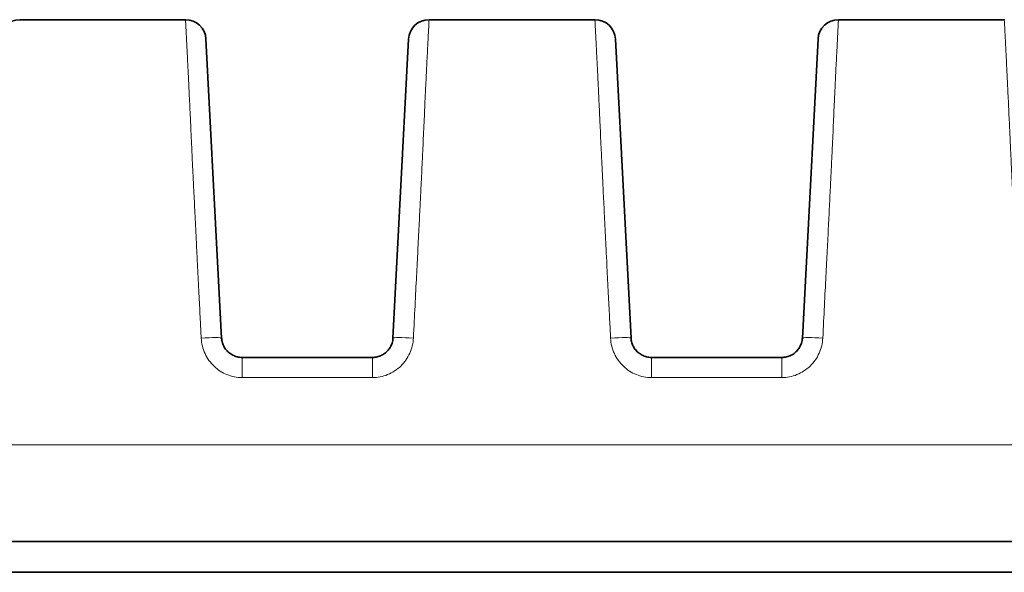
# Model space of a CAD drawing. Header units: millimetres. Extents: x 5 to 415, y 5 to 292.
# Tile 13 of 112: x 108.86 to 118.49, y 88.54 to 93.94. Entities that reach past the tile are written whole.
import ezdxf

# ---------------------------------------------------------------- set-up
doc = ezdxf.new("R2010")
doc.units = ezdxf.units.MM
doc.layers.add('Sichtbar (ISO)', color=7, linetype='Continuous', lineweight=35)
doc.layers.add('Sichtbar schmal (ISO)', color=7, linetype='Continuous', lineweight=18)

msp = doc.modelspace()

# ---------------------------------------------------------------- linework, layer by layer
at = {"layer": 'Sichtbar (ISO)'}
for p, q in [((108.86478958, 93.94265072), (110.48520623, 93.94265072)), ((112.86479124, 93.94265072), (114.48520623, 93.94265072)), ((116.86479124, 93.94265072), (118.48520623, 93.94265072)), ((110.83801186, 90.83218173), (110.68493218, 93.75311611)), ((112.66506619, 93.75311611), (112.51198651, 90.83218172)), ((114.83801186, 90.83218173), (114.68493218, 93.75311611)), ((116.66506619, 93.75311611), (116.51198651, 90.83218172)), ((112.3122606, 90.64264892), (111.03773777, 90.64264892)), ((116.3122606, 90.64264892), (115.03773777, 90.64264892)), ((154.27516267, 88.84264892), (100.27485008, 88.84264892)), ((100.27484961, 88.54264892), (154.27514851, 88.54264892))]:
    msp.add_line(p, q, dxfattribs=at)
for centre, start, end in [((108.8647921, 93.74264892), 90.0004769, 176.999999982), ((110.48520627, 93.74264892), 3.00000002, 90), ((112.8647921, 93.74264892), 90, 176.999999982), ((114.48520627, 93.74264892), 3.00000002, 90), ((116.8647921, 93.74264892), 90, 176.999999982)]:
    msp.add_arc(centre, 0.2, start, end, dxfattribs=at)
for points in [[(110.48520623, 93.94264889), (110.48520624, 93.94264891), (110.48520626, 93.94264892), (110.48520627, 93.94264892)], [(114.48520623, 93.94264889), (114.48520624, 93.94264891), (114.48520626, 93.94264892), (114.48520627, 93.94264892)], [(118.48520623, 93.94264889), (118.48520624, 93.94264891), (118.48520626, 93.94264892), (118.48520627, 93.94264892)]]:
    msp.add_open_spline(points, degree=3, dxfattribs=at)
for points, knots in [([(111.03773777, 90.64264892), (111.02946647, 90.64264902), (111.01314681, 90.6436628), (110.9894687, 90.6480802), (110.9670397, 90.65508415), (110.94588554, 90.66448901), (110.92601124, 90.67623241), (110.90763753, 90.69016747), (110.89099443, 90.70610845), (110.87627328, 90.72387679), (110.8636677, 90.74326062), (110.85335168, 90.76402749), (110.84548694, 90.78590345), (110.84016948, 90.80872248), (110.83842496, 90.82430071), (110.83801186, 90.83218173)], [0, 0, 0, 0, 0.0813521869, 0.1603753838, 0.2364454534, 0.312131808, 0.3879044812, 0.4635051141, 0.5391746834, 0.6150496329, 0.6911999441, 0.7676237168, 0.8444425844, 0.9214545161, 1, 1, 1, 1]), ([(112.51198651, 90.83218172), (112.51154573, 90.8237732), (112.50962868, 90.80724581), (112.50380706, 90.78346573), (112.49543267, 90.76122661), (112.48474411, 90.74053), (112.4718186, 90.72132505), (112.45679361, 90.70376964), (112.4398916, 90.68809502), (112.42132282, 90.67447692), (112.40130742, 90.6630729), (112.38007913, 90.65402668), (112.35794912, 90.64748276), (112.33523845, 90.64352963), (112.31991374, 90.64264899), (112.3122606, 90.64264892)], [0, 0, 0, 0, 0.0838013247, 0.1650438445, 0.2427208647, 0.3191274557, 0.3954427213, 0.4713977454, 0.547106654, 0.6226076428, 0.6980833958, 0.7736686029, 0.8493777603, 0.9247262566, 1, 1, 1, 1]), ([(115.03773777, 90.64264892), (115.02946647, 90.64264902), (115.01314681, 90.6436628), (114.9894687, 90.6480802), (114.9670397, 90.65508415), (114.94588554, 90.66448901), (114.92601124, 90.67623241), (114.90763753, 90.69016747), (114.89099443, 90.70610845), (114.87627328, 90.72387679), (114.8636677, 90.74326062), (114.85335168, 90.76402749), (114.84548694, 90.78590345), (114.84016948, 90.80872248), (114.83842496, 90.82430071), (114.83801186, 90.83218173)], [0, 0, 0, 0, 0.0813521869, 0.1603753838, 0.2364454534, 0.312131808, 0.3879044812, 0.4635051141, 0.5391746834, 0.6150496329, 0.6911999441, 0.7676237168, 0.8444425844, 0.9214545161, 1, 1, 1, 1]), ([(116.51198651, 90.83218172), (116.51154573, 90.8237732), (116.50962868, 90.80724581), (116.50380706, 90.78346573), (116.49543267, 90.76122661), (116.48474411, 90.74053), (116.4718186, 90.72132505), (116.45679361, 90.70376964), (116.4398916, 90.68809502), (116.42132282, 90.67447692), (116.40130742, 90.6630729), (116.38007913, 90.65402668), (116.35794912, 90.64748276), (116.33523845, 90.64352963), (116.31991374, 90.64264899), (116.3122606, 90.64264892)], [0, 0, 0, 0, 0.0838013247, 0.1650438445, 0.2427208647, 0.3191274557, 0.3954427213, 0.4713977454, 0.547106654, 0.6226076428, 0.6980833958, 0.7736686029, 0.8493777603, 0.9247262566, 1, 1, 1, 1])]:
    msp.add_open_spline(points, degree=3, knots=knots, dxfattribs=at)
at = {"layer": 'Sichtbar schmal (ISO)'}
for p, q in [((111.03773777, 90.44554952), (111.03773777, 90.64264892)), ((112.3122606, 90.64264892), (112.3122606, 90.44554952)), ((115.03773777, 90.44554952), (115.03773777, 90.64264892)), ((116.3122606, 90.64264892), (116.3122606, 90.44554952)), ((111.03773777, 90.44554976), (112.3122606, 90.44554976)), ((115.03773777, 90.44554976), (116.3122606, 90.44554976)), ((154.27516776, 89.78969615), (100.27484999, 89.78971825))]:
    msp.add_line(p, q, dxfattribs=at)
for centre, major_axis, ratio, start_param, end_param in [((110.63828596, 90.82171454), (0.19972591, 0.01046719), 0.0518398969, 0.0000001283, 1.5680795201), ((112.71171241, 90.82171453), (-0.19972591, 0.01046719), 0.051839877, 4.7151057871, 6.2831852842), ((114.63828596, 90.82171454), (0.19972591, 0.01046719), 0.051839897, 0.0000001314, 1.5680795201), ((116.71171241, 90.82171453), (-0.19972591, 0.01046719), 0.0518398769, 4.715105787, 6.2831852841)]:
    msp.add_ellipse(centre, major_axis=major_axis, ratio=ratio, start_param=start_param, end_param=end_param, dxfattribs=at)
for points, knots in [([(110.63828596, 90.83209671), (110.63520542, 90.89223138), (110.63215372, 90.95192269), (110.62911552, 91.011485), (110.62528536, 91.08657323), (110.62147667, 91.1614565), (110.61765917, 91.23675628), (110.61337327, 91.32129512), (110.60907623, 91.40635993), (110.60472733, 91.49278983), (110.60263749, 91.53432332), (110.60053569, 91.57617195), (110.59841795, 91.61841829), (110.59600288, 91.66659628), (110.59356603, 91.71530126), (110.59113164, 91.76404607), (110.58675279, 91.85172598), (110.5823824, 91.93952555), (110.57816675, 92.02450916), (110.57433717, 92.10171), (110.57063589, 92.17657565), (110.56717138, 92.24692743), (110.56466216, 92.29788074), (110.56227704, 92.34646812), (110.56005423, 92.39191922), (110.55926481, 92.408061), (110.55849693, 92.42381716), (110.55774855, 92.43922511), (110.55481198, 92.49968464), (110.55217548, 92.55478692), (110.54972238, 92.60666503), (110.54725644, 92.65881448), (110.54497504, 92.70772068), (110.54277276, 92.75530016), (110.54067711, 92.80057585), (110.53865242, 92.84466297), (110.53662726, 92.88884207), (110.5362277, 92.89755849), (110.5358282, 92.90627693), (110.53542833, 92.9150051), (110.53397715, 92.94668079), (110.53250843, 92.97839138), (110.53103799, 93.00987802), (110.52929407, 93.04722095), (110.52754772, 93.0842491), (110.52582486, 93.12054022), (110.52416963, 93.15540677), (110.52253625, 93.1895901), (110.52094482, 93.22277102), (110.51936974, 93.25561095), (110.5178359, 93.2874662), (110.5163581, 93.31811739), (110.51567825, 93.33221821), (110.51501025, 93.34606422), (110.51435509, 93.35964291), (110.51356472, 93.37602399), (110.51279099, 93.39205255), (110.51203692, 93.40766423), (110.51060055, 93.43740168), (110.50923623, 93.46561299), (110.50795334, 93.49207305), (110.50657244, 93.52055472), (110.50528588, 93.54700772), (110.50409185, 93.57140883), (110.50277024, 93.59841719), (110.50156186, 93.62291444), (110.50045288, 93.64508665), (110.50010132, 93.65211546), (110.49975965, 93.65891239), (110.49942738, 93.66548468), (110.49856528, 93.68253673), (110.49777546, 93.69805721), (110.49705241, 93.71218906), (110.49585231, 93.73564501), (110.49483637, 93.75527107), (110.49397633, 93.77177927), (110.49314929, 93.78765403), (110.49246574, 93.80065837), (110.49190469, 93.81134618), (110.49168111, 93.81560534), (110.49147942, 93.81949542), (110.49129389, 93.8231149), (110.49035567, 93.84141801), (110.48979851, 93.85341322), (110.48920343, 93.865675), (110.4891288, 93.86721286), (110.48905402, 93.86874628), (110.48897865, 93.87028095), (110.48850683, 93.87988835), (110.48798691, 93.88961814), (110.48747707, 93.89911292), (110.4871277, 93.90561921), (110.48678406, 93.91199604), (110.48647996, 93.91784064), (110.48638431, 93.91967892), (110.48629151, 93.92146317), (110.48620261, 93.9231738), (110.4858885, 93.92921797), (110.48562499, 93.93430491), (110.4854499, 93.93772409), (110.48528745, 93.94089611), (110.48520069, 93.94264052), (110.48520623, 93.94264889)], [0, 0, 0, 0, 0.02550670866, 0.02550670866, 0.02550670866, 0.05766217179, 0.05766217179, 0.05766217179, 0.09376301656, 0.09376301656, 0.09376301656, 0.11111111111, 0.11111111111, 0.11111111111, 0.13089499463, 0.13089499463, 0.13089499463, 0.16648132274, 0.16648132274, 0.16648132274, 0.19880866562, 0.19880866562, 0.19880866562, 0.22222222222, 0.22222222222, 0.22222222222, 0.23053745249, 0.23053745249, 0.23053745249, 0.2631657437, 0.2631657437, 0.2631657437, 0.2959646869, 0.2959646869, 0.2959646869, 0.32717551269, 0.32717551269, 0.32717551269, 0.33333333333, 0.33333333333, 0.33333333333, 0.35568087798, 0.35568087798, 0.35568087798, 0.38218490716, 0.38218490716, 0.38218490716, 0.40764854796, 0.40764854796, 0.40764854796, 0.43285050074, 0.43285050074, 0.43285050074, 0.44444444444, 0.44444444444, 0.44444444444, 0.45843117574, 0.45843117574, 0.45843117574, 0.48507338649, 0.48507338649, 0.48507338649, 0.5137511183, 0.5137511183, 0.5137511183, 0.54549305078, 0.54549305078, 0.54549305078, 0.55555555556, 0.55555555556, 0.55555555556, 0.58166311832, 0.58166311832, 0.58166311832, 0.62499627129, 0.62499627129, 0.62499627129, 0.66666666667, 0.66666666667, 0.66666666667, 0.68327258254, 0.68327258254, 0.68327258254, 0.76724594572, 0.76724594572, 0.76724594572, 0.77777777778, 0.77777777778, 0.77777777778, 0.84370935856, 0.84370935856, 0.84370935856, 0.88888888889, 0.88888888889, 0.88888888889, 0.90309897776, 0.90309897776, 0.90309897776, 0.95330740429, 0.95330740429, 0.95330740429, 0.99988646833, 0.99988646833, 0.99988646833, 0.99988646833]), ([(112.71171241, 90.8320967), (112.71718719, 90.94203482), (112.72242001, 91.04616082), (112.72736988, 91.1441302), (112.73267362, 91.24910368), (112.73765233, 91.34700565), (112.74225606, 91.43742533), (112.74680185, 91.52670712), (112.75098181, 91.60868971), (112.75474881, 91.68299797), (112.75523022, 91.69249431), (112.75570485, 91.7018661), (112.756173, 91.71111892), (112.76076313, 91.80184049), (112.76473032, 91.8811144), (112.76836328, 91.95415518), (112.7721476, 92.030239), (112.77557002, 92.09957414), (112.77894914, 92.16790581), (112.77965304, 92.18214001), (112.78035503, 92.19633004), (112.78105786, 92.21052524), (112.78345942, 92.25903044), (112.78586587, 92.30746051), (112.7882828, 92.3563429), (112.79100672, 92.41143415), (112.79374449, 92.46711036), (112.79649177, 92.52389323), (112.79888239, 92.57330444), (112.80128045, 92.62355829), (112.80366971, 92.67474613), (112.80385505, 92.67871698), (112.80404034, 92.68269332), (112.80422555, 92.68667511), (112.80615849, 92.72823033), (112.80808424, 92.77023208), (112.81000527, 92.81245554), (112.81192922, 92.85474327), (112.81384854, 92.8972557), (112.8157588, 92.93963379), (112.81755276, 92.97943175), (112.81933866, 93.01910999), (112.82110875, 93.05829168), (112.82281427, 93.0960441), (112.82450496, 93.13333294), (112.82617318, 93.16980619), (112.8264708, 93.1763134), (112.8267677, 93.18279437), (112.82706384, 93.18924751), (112.82840177, 93.21840174), (112.82974734, 93.24714515), (112.83106894, 93.27494853), (112.83272885, 93.30986936), (112.83435027, 93.34329431), (112.83589313, 93.37460659), (112.83758586, 93.40896025), (112.83918393, 93.44076941), (112.84066323, 93.46976972), (112.84239722, 93.50376313), (112.84396827, 93.53390236), (112.84536899, 93.56036388), (112.84557755, 93.56430374), (112.84578237, 93.56816284), (112.84598345, 93.57194225), (112.84748844, 93.60022864), (112.84872341, 93.6240496), (112.84977104, 93.6446957), (112.85139446, 93.67668913), (112.85257059, 93.70110855), (112.8535083, 93.72087226), (112.85381107, 93.72725355), (112.85408835, 93.73313755), (112.85434537, 93.73858763), (112.8553255, 93.75937196), (112.85603672, 93.77405156), (112.85669372, 93.78716084), (112.8570869, 93.79500598), (112.85745689, 93.80221684), (112.85782632, 93.809319), (112.85841027, 93.82054541), (112.85901182, 93.83148365), (112.8596093, 93.84227932), (112.86002142, 93.84972573), (112.86043131, 93.85709871), (112.86082597, 93.86433323), (112.86121713, 93.8715037), (112.86158823, 93.87855376), (112.86194293, 93.88556449), (112.86246494, 93.89588191), (112.86295437, 93.90617053), (112.86335674, 93.91542683), (112.86338006, 93.91596337), (112.86340318, 93.91649614), (112.86342608, 93.91702474), (112.86376359, 93.92481436), (112.86405168, 93.93162973), (112.86428394, 93.93621013), (112.86449216, 93.94031627), (112.86465622, 93.94263933), (112.86479124, 93.94264889)], [0, 0, 0, 0, 0.03195397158, 0.03195397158, 0.03195397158, 0.06619242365, 0.06619242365, 0.06619242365, 0.1, 0.1, 0.1, 0.10432049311, 0.10432049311, 0.10432049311, 0.14668184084, 0.14668184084, 0.14668184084, 0.19080804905, 0.19080804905, 0.19080804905, 0.2, 0.2, 0.2, 0.23140902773, 0.23140902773, 0.23140902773, 0.26680750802, 0.26680750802, 0.26680750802, 0.29761048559, 0.29761048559, 0.29761048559, 0.3, 0.3, 0.3, 0.32493772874, 0.32493772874, 0.32493772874, 0.34991342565, 0.34991342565, 0.34991342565, 0.37336851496, 0.37336851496, 0.37336851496, 0.39596801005, 0.39596801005, 0.39596801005, 0.4, 0.4, 0.4, 0.41821588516, 0.41821588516, 0.41821588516, 0.44109488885, 0.44109488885, 0.44109488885, 0.46619614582, 0.46619614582, 0.46619614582, 0.49561919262, 0.49561919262, 0.49561919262, 0.5, 0.5, 0.5, 0.53278743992, 0.53278743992, 0.53278743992, 0.58359522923, 0.58359522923, 0.58359522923, 0.6, 0.6, 0.6, 0.66256096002, 0.66256096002, 0.66256096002, 0.7, 0.7, 0.7, 0.75918002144, 0.75918002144, 0.75918002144, 0.8, 0.8, 0.8, 0.84045859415, 0.84045859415, 0.84045859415, 0.9, 0.9, 0.9, 0.90345125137, 0.90345125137, 0.90345125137, 0.95431050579, 0.95431050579, 0.95431050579, 0.99990365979, 0.99990365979, 0.99990365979, 0.99990365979]), ([(114.63828596, 90.83209671), (114.63520542, 90.89223138), (114.63215372, 90.95192269), (114.62911552, 91.011485), (114.62528536, 91.08657323), (114.62147667, 91.1614565), (114.61765917, 91.23675628), (114.61337327, 91.32129512), (114.60907623, 91.40635993), (114.60472733, 91.49278983), (114.60263749, 91.53432332), (114.60053569, 91.57617195), (114.59841795, 91.61841829), (114.59600288, 91.66659628), (114.59356603, 91.71530126), (114.59113164, 91.76404607), (114.58675279, 91.85172598), (114.5823824, 91.93952555), (114.57816675, 92.02450916), (114.57433717, 92.10171), (114.57063589, 92.17657565), (114.56717138, 92.24692743), (114.56466216, 92.29788074), (114.56227704, 92.34646812), (114.56005423, 92.39191922), (114.55926481, 92.408061), (114.55849693, 92.42381716), (114.55774855, 92.43922511), (114.55481198, 92.49968464), (114.55217548, 92.55478692), (114.54972238, 92.60666503), (114.54725644, 92.65881448), (114.54497504, 92.70772068), (114.54277276, 92.75530016), (114.54067711, 92.80057585), (114.53865242, 92.84466297), (114.53662726, 92.88884207), (114.5362277, 92.89755849), (114.5358282, 92.90627693), (114.53542833, 92.9150051), (114.53397715, 92.94668079), (114.53250843, 92.97839138), (114.53103799, 93.00987802), (114.52929407, 93.04722095), (114.52754772, 93.0842491), (114.52582486, 93.12054022), (114.52416963, 93.15540677), (114.52253625, 93.1895901), (114.52094482, 93.22277102), (114.51936974, 93.25561095), (114.5178359, 93.2874662), (114.5163581, 93.31811739), (114.51567825, 93.33221821), (114.51501025, 93.34606422), (114.51435509, 93.35964291), (114.51356472, 93.37602399), (114.51279099, 93.39205255), (114.51203692, 93.40766423), (114.51060055, 93.43740168), (114.50923623, 93.46561299), (114.50795334, 93.49207305), (114.50657244, 93.52055472), (114.50528588, 93.54700772), (114.50409185, 93.57140883), (114.50277024, 93.59841719), (114.50156186, 93.62291444), (114.50045288, 93.64508665), (114.50010132, 93.65211546), (114.49975965, 93.65891239), (114.49942738, 93.66548468), (114.49856528, 93.68253673), (114.49777546, 93.69805721), (114.49705241, 93.71218906), (114.49585231, 93.73564501), (114.49483637, 93.75527107), (114.49397633, 93.77177927), (114.49314929, 93.78765403), (114.49246574, 93.80065837), (114.49190469, 93.81134618), (114.49168111, 93.81560534), (114.49147942, 93.81949542), (114.49129389, 93.8231149), (114.49035567, 93.84141801), (114.48979851, 93.85341322), (114.48920343, 93.865675), (114.4891288, 93.86721286), (114.48905402, 93.86874628), (114.48897865, 93.87028095), (114.48850683, 93.87988835), (114.48798691, 93.88961814), (114.48747707, 93.89911292), (114.4871277, 93.90561921), (114.48678406, 93.91199604), (114.48647996, 93.91784064), (114.48638431, 93.91967892), (114.48629151, 93.92146317), (114.48620261, 93.9231738), (114.4858885, 93.92921797), (114.48562499, 93.93430491), (114.4854499, 93.93772409), (114.48528745, 93.94089611), (114.48520069, 93.94264052), (114.48520623, 93.94264889)], [0, 0, 0, 0, 0.02550670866, 0.02550670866, 0.02550670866, 0.05766217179, 0.05766217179, 0.05766217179, 0.09376301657, 0.09376301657, 0.09376301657, 0.11111111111, 0.11111111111, 0.11111111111, 0.13089499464, 0.13089499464, 0.13089499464, 0.16648132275, 0.16648132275, 0.16648132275, 0.19880866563, 0.19880866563, 0.19880866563, 0.22222222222, 0.22222222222, 0.22222222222, 0.23053745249, 0.23053745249, 0.23053745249, 0.2631657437, 0.2631657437, 0.2631657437, 0.2959646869, 0.2959646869, 0.2959646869, 0.32717551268, 0.32717551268, 0.32717551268, 0.33333333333, 0.33333333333, 0.33333333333, 0.35568087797, 0.35568087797, 0.35568087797, 0.38218490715, 0.38218490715, 0.38218490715, 0.40764854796, 0.40764854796, 0.40764854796, 0.43285050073, 0.43285050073, 0.43285050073, 0.44444444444, 0.44444444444, 0.44444444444, 0.45843117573, 0.45843117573, 0.45843117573, 0.48507338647, 0.48507338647, 0.48507338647, 0.51375111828, 0.51375111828, 0.51375111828, 0.54549305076, 0.54549305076, 0.54549305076, 0.55555555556, 0.55555555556, 0.55555555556, 0.5816631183, 0.5816631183, 0.5816631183, 0.62499627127, 0.62499627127, 0.62499627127, 0.66666666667, 0.66666666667, 0.66666666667, 0.68327258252, 0.68327258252, 0.68327258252, 0.76724594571, 0.76724594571, 0.76724594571, 0.77777777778, 0.77777777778, 0.77777777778, 0.84370935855, 0.84370935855, 0.84370935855, 0.88888888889, 0.88888888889, 0.88888888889, 0.90309897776, 0.90309897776, 0.90309897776, 0.95330740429, 0.95330740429, 0.95330740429, 0.99988646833, 0.99988646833, 0.99988646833, 0.99988646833]), ([(116.71171241, 90.8320967), (116.71718719, 90.94203482), (116.72242001, 91.04616082), (116.72736988, 91.1441302), (116.73267362, 91.24910368), (116.73765233, 91.34700565), (116.74225606, 91.43742533), (116.74680185, 91.52670712), (116.75098181, 91.60868971), (116.75474881, 91.68299797), (116.75523022, 91.69249431), (116.75570485, 91.7018661), (116.756173, 91.71111892), (116.76076313, 91.80184049), (116.76473032, 91.8811144), (116.76836328, 91.95415518), (116.7721476, 92.030239), (116.77557002, 92.09957414), (116.77894914, 92.16790581), (116.77965304, 92.18214001), (116.78035503, 92.19633004), (116.78105786, 92.21052524), (116.78345942, 92.25903044), (116.78586587, 92.30746051), (116.7882828, 92.3563429), (116.79100672, 92.41143415), (116.79374449, 92.46711036), (116.79649177, 92.52389323), (116.79888239, 92.57330444), (116.80128045, 92.62355829), (116.80366971, 92.67474613), (116.80385505, 92.67871698), (116.80404034, 92.68269332), (116.80422555, 92.68667511), (116.80615849, 92.72823033), (116.80808424, 92.77023208), (116.81000527, 92.81245554), (116.81192922, 92.85474327), (116.81384854, 92.8972557), (116.8157588, 92.93963379), (116.81755276, 92.97943175), (116.81933866, 93.01910999), (116.82110875, 93.05829168), (116.82281427, 93.0960441), (116.82450496, 93.13333294), (116.82617318, 93.16980619), (116.8264708, 93.1763134), (116.8267677, 93.18279437), (116.82706384, 93.18924751), (116.82840177, 93.21840174), (116.82974734, 93.24714515), (116.83106894, 93.27494853), (116.83272885, 93.30986936), (116.83435027, 93.34329431), (116.83589313, 93.37460659), (116.83758586, 93.40896025), (116.83918393, 93.44076941), (116.84066323, 93.46976972), (116.84239722, 93.50376313), (116.84396827, 93.53390236), (116.84536899, 93.56036388), (116.84557755, 93.56430374), (116.84578237, 93.56816284), (116.84598345, 93.57194225), (116.84748844, 93.60022864), (116.84872341, 93.6240496), (116.84977104, 93.6446957), (116.85139446, 93.67668913), (116.85257059, 93.70110855), (116.8535083, 93.72087226), (116.85381107, 93.72725355), (116.85408835, 93.73313755), (116.85434537, 93.73858763), (116.8553255, 93.75937196), (116.85603672, 93.77405156), (116.85669372, 93.78716084), (116.8570869, 93.79500598), (116.85745689, 93.80221684), (116.85782632, 93.809319), (116.85841027, 93.82054541), (116.85901182, 93.83148365), (116.8596093, 93.84227932), (116.86002142, 93.84972573), (116.86043131, 93.85709871), (116.86082597, 93.86433323), (116.86121713, 93.8715037), (116.86158823, 93.87855376), (116.86194293, 93.88556449), (116.86246494, 93.89588191), (116.86295437, 93.90617053), (116.86335674, 93.91542683), (116.86338006, 93.91596337), (116.86340318, 93.91649614), (116.86342608, 93.91702474), (116.86376359, 93.92481436), (116.86405168, 93.93162973), (116.86428394, 93.93621013), (116.86449216, 93.94031627), (116.86465622, 93.94263933), (116.86479124, 93.94264889)], [0, 0, 0, 0, 0.03195397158, 0.03195397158, 0.03195397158, 0.06619242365, 0.06619242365, 0.06619242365, 0.1, 0.1, 0.1, 0.10432049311, 0.10432049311, 0.10432049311, 0.14668184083, 0.14668184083, 0.14668184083, 0.19080804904, 0.19080804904, 0.19080804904, 0.2, 0.2, 0.2, 0.23140902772, 0.23140902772, 0.23140902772, 0.266807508, 0.266807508, 0.266807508, 0.29761048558, 0.29761048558, 0.29761048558, 0.3, 0.3, 0.3, 0.32493772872, 0.32493772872, 0.32493772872, 0.34991342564, 0.34991342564, 0.34991342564, 0.37336851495, 0.37336851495, 0.37336851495, 0.39596801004, 0.39596801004, 0.39596801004, 0.4, 0.4, 0.4, 0.41821588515, 0.41821588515, 0.41821588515, 0.44109488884, 0.44109488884, 0.44109488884, 0.46619614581, 0.46619614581, 0.46619614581, 0.49561919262, 0.49561919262, 0.49561919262, 0.5, 0.5, 0.5, 0.53278743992, 0.53278743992, 0.53278743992, 0.58359522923, 0.58359522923, 0.58359522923, 0.6, 0.6, 0.6, 0.66256096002, 0.66256096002, 0.66256096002, 0.7, 0.7, 0.7, 0.75918002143, 0.75918002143, 0.75918002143, 0.8, 0.8, 0.8, 0.84045859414, 0.84045859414, 0.84045859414, 0.9, 0.9, 0.9, 0.90345125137, 0.90345125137, 0.90345125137, 0.95431050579, 0.95431050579, 0.95431050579, 0.99990365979, 0.99990365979, 0.99990365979, 0.99990365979]), ([(118.63828596, 90.83209671), (118.63520542, 90.89223138), (118.63215372, 90.95192269), (118.62911552, 91.011485), (118.62528536, 91.08657323), (118.62147667, 91.1614565), (118.61765917, 91.23675628), (118.61337327, 91.32129512), (118.60907623, 91.40635993), (118.60472733, 91.49278983), (118.60263749, 91.53432332), (118.60053569, 91.57617195), (118.59841795, 91.61841829), (118.59600288, 91.66659628), (118.59356603, 91.71530126), (118.59113164, 91.76404607), (118.58675279, 91.85172598), (118.5823824, 91.93952555), (118.57816675, 92.02450916), (118.57433717, 92.10171), (118.57063589, 92.17657565), (118.56717138, 92.24692743), (118.56466216, 92.29788074), (118.56227704, 92.34646812), (118.56005423, 92.39191922), (118.55926481, 92.408061), (118.55849693, 92.42381716), (118.55774855, 92.43922511), (118.55481198, 92.49968464), (118.55217548, 92.55478692), (118.54972238, 92.60666503), (118.54725644, 92.65881448), (118.54497504, 92.70772068), (118.54277276, 92.75530016), (118.54067711, 92.80057585), (118.53865242, 92.84466297), (118.53662726, 92.88884207), (118.5362277, 92.89755849), (118.5358282, 92.90627693), (118.53542833, 92.9150051), (118.53397715, 92.94668079), (118.53250843, 92.97839138), (118.53103799, 93.00987802), (118.52929407, 93.04722095), (118.52754772, 93.0842491), (118.52582486, 93.12054022), (118.52416963, 93.15540677), (118.52253625, 93.1895901), (118.52094482, 93.22277102), (118.51936974, 93.25561095), (118.5178359, 93.2874662), (118.5163581, 93.31811739), (118.51567825, 93.33221821), (118.51501025, 93.34606422), (118.51435509, 93.35964291), (118.51356472, 93.37602399), (118.51279099, 93.39205255), (118.51203692, 93.40766423), (118.51060055, 93.43740168), (118.50923623, 93.46561299), (118.50795334, 93.49207305), (118.50657244, 93.52055472), (118.50528588, 93.54700772), (118.50409185, 93.57140883), (118.50277024, 93.59841719), (118.50156186, 93.62291444), (118.50045288, 93.64508665), (118.50010132, 93.65211546), (118.49975965, 93.65891239), (118.49942738, 93.66548468), (118.49856528, 93.68253673), (118.49777546, 93.69805721), (118.49705241, 93.71218906), (118.49585231, 93.73564501), (118.49483637, 93.75527107), (118.49397633, 93.77177927), (118.49314929, 93.78765403), (118.49246574, 93.80065837), (118.49190469, 93.81134618), (118.49168111, 93.81560534), (118.49147942, 93.81949542), (118.49129389, 93.8231149), (118.49035567, 93.84141801), (118.48979851, 93.85341322), (118.48920343, 93.865675), (118.4891288, 93.86721286), (118.48905402, 93.86874628), (118.48897865, 93.87028095), (118.48850683, 93.87988835), (118.48798691, 93.88961814), (118.48747707, 93.89911292), (118.4871277, 93.90561921), (118.48678406, 93.91199604), (118.48647996, 93.91784064), (118.48638431, 93.91967892), (118.48629151, 93.92146317), (118.48620261, 93.9231738), (118.4858885, 93.92921797), (118.48562499, 93.93430491), (118.4854499, 93.93772409), (118.48528745, 93.94089611), (118.48520069, 93.94264052), (118.48520623, 93.94264889)], [0, 0, 0, 0, 0.02550670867, 0.02550670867, 0.02550670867, 0.05766217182, 0.05766217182, 0.05766217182, 0.09376301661, 0.09376301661, 0.09376301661, 0.11111111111, 0.11111111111, 0.11111111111, 0.13089499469, 0.13089499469, 0.13089499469, 0.16648132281, 0.16648132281, 0.16648132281, 0.19880866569, 0.19880866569, 0.19880866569, 0.22222222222, 0.22222222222, 0.22222222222, 0.23053745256, 0.23053745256, 0.23053745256, 0.26316574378, 0.26316574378, 0.26316574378, 0.29596468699, 0.29596468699, 0.29596468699, 0.32717551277, 0.32717551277, 0.32717551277, 0.33333333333, 0.33333333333, 0.33333333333, 0.35568087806, 0.35568087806, 0.35568087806, 0.38218490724, 0.38218490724, 0.38218490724, 0.40764854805, 0.40764854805, 0.40764854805, 0.43285050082, 0.43285050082, 0.43285050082, 0.44444444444, 0.44444444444, 0.44444444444, 0.45843117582, 0.45843117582, 0.45843117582, 0.48507338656, 0.48507338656, 0.48507338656, 0.51375111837, 0.51375111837, 0.51375111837, 0.54549305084, 0.54549305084, 0.54549305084, 0.55555555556, 0.55555555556, 0.55555555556, 0.58166311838, 0.58166311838, 0.58166311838, 0.62499627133, 0.62499627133, 0.62499627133, 0.66666666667, 0.66666666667, 0.66666666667, 0.68327258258, 0.68327258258, 0.68327258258, 0.76724594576, 0.76724594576, 0.76724594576, 0.77777777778, 0.77777777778, 0.77777777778, 0.84370935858, 0.84370935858, 0.84370935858, 0.88888888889, 0.88888888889, 0.88888888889, 0.90309897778, 0.90309897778, 0.90309897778, 0.9533074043, 0.9533074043, 0.9533074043, 0.99988646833, 0.99988646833, 0.99988646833, 0.99988646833])]:
    msp.add_open_spline(points, degree=3, knots=knots, dxfattribs=at)
for points in [[(111.03773777, 90.44554976), (110.98698763, 90.44562933), (110.88581427, 90.46571596), (110.75836192, 90.54805762), (110.66672468, 90.67554871), (110.64091446, 90.77921357), (110.63828596, 90.8320967)], [(112.71171241, 90.8320967), (112.70914903, 90.78101776), (112.68458108, 90.67953614), (112.59600242, 90.55151548), (112.46215177, 90.46422425), (112.36182899, 90.44562931), (112.3122606, 90.44554976)], [(115.03773777, 90.44554976), (114.98698763, 90.44562933), (114.88581427, 90.46571596), (114.75836192, 90.54805762), (114.66672468, 90.67554871), (114.64091446, 90.77921357), (114.63828596, 90.8320967)], [(116.71171241, 90.8320967), (116.70914903, 90.78101776), (116.68458108, 90.67953614), (116.59600242, 90.55151548), (116.46215177, 90.46422425), (116.36182899, 90.44562931), (116.3122606, 90.44554976)]]:
    msp.add_open_spline(points, degree=3, dxfattribs=at)

doc.saveas('drawing.dxf')
